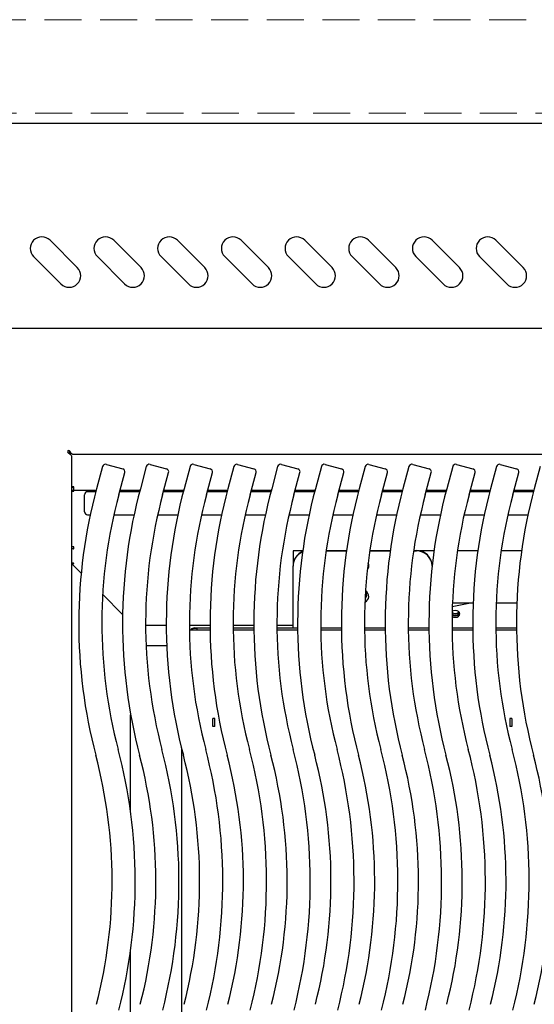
# Model space of a CAD drawing. Header units: inches. Extents: x 35 to 165, y 14 to 115.
# Tile 24 of 48: x 58 to 66, y 83 to 99. Entities that reach past the tile are written whole.
import ezdxf

# ---------------------------------------------------------------- set-up
doc = ezdxf.new("R2010")
doc.units = ezdxf.units.IN
doc.header["$LTSCALE"] = 12
doc.header["$MEASUREMENT"] = 0
doc.linetypes.add('HIDDEN', pattern=[0.075, 0.05, -0.025])
doc.layers.add('FORMAT', color=7, linetype='Continuous')

msp = doc.modelspace()

# ---------------------------------------------------------------- linework, layer by layer
at = {"color": 7, "linetype": 'Continuous', "lineweight": 25}
for p, q in [((55.7308, 97.2261), (78.8948, 97.2261)), ((58.6954, 94.8877), (58.2535, 95.3296)), ((59.7267, 94.8877), (59.2847, 95.3296)), ((60.7579, 94.8877), (60.316, 95.3296)), ((61.7892, 94.8877), (61.3472, 95.3296)), ((62.8204, 94.8877), (62.3785, 95.3296)), ((63.8517, 94.8877), (63.4097, 95.3296)), ((64.8829, 94.8877), (64.441, 95.3296)), ((65.9142, 94.8877), (65.4722, 95.3296)), ((57.9883, 95.0645), (58.4303, 94.6225)), ((59.0196, 95.0645), (59.4615, 94.6225)), ((60.0508, 95.0645), (60.4928, 94.6225)), ((61.0821, 95.0645), (61.524, 94.6225)), ((62.1133, 95.0645), (62.5553, 94.6225)), ((63.1446, 95.0645), (63.5865, 94.6225)), ((64.1758, 95.0645), (64.6178, 94.6225)), ((65.2071, 95.0645), (65.649, 94.6225)), ((78.0213, 93.8996), (56.6044, 93.8996)), ((58.5628, 91.924), (58.5628, 91.8789)), ((58.5628, 91.9195), (58.5692, 91.9195)), ((58.5753, 91.8854), (58.5947, 91.8854)), ((58.5753, 91.8788), (58.5753, 91.8854)), ((58.5753, 91.8788), (58.5753, 91.869)), ((58.5753, 91.8788), (58.6001, 91.8788)), ((58.6008, 91.8314), (58.6008, 73.9562)), ((75.9947, 91.8616), (58.631, 91.8616)), ((59.1039, 91.6666), (59.0073, 91.3086)), ((59.1652, 91.7018), (59.4297, 91.6304)), ((59.8125, 91.6666), (59.716, 91.3086)), ((59.8738, 91.7018), (60.1384, 91.6304)), ((60.5212, 91.6666), (60.4246, 91.3086)), ((60.5825, 91.7018), (60.8471, 91.6304)), ((61.2299, 91.6666), (61.1333, 91.3086)), ((61.2912, 91.7018), (61.5557, 91.6304)), ((61.9385, 91.6666), (61.8419, 91.3086)), ((61.9998, 91.7018), (62.2644, 91.6304)), ((62.6472, 91.6666), (62.5506, 91.3086)), ((62.7085, 91.7018), (62.973, 91.6304)), ((63.3558, 91.6666), (63.2593, 91.3086)), ((63.4171, 91.7018), (63.6817, 91.6304)), ((64.0645, 91.6666), (63.9679, 91.3086)), ((64.1258, 91.7018), (64.3904, 91.6304)), ((64.7732, 91.6666), (64.6766, 91.3086)), ((64.8345, 91.7018), (65.099, 91.6304)), ((65.4818, 91.6666), (65.3853, 91.3086)), ((65.5431, 91.7018), (65.8077, 91.6304)), ((66.1905, 91.6666), (66.0939, 91.3086)), ((59.3684, 91.2112), (59.465, 91.5691)), ((60.0771, 91.2112), (60.1736, 91.5691)), ((60.7857, 91.2112), (60.8823, 91.5691)), ((61.4944, 91.2112), (61.591, 91.5691)), ((62.2031, 91.2112), (62.2996, 91.5691)), ((62.9117, 91.2112), (63.0083, 91.5691)), ((63.6204, 91.2112), (63.7169, 91.5691)), ((64.329, 91.2112), (64.4256, 91.5691)), ((65.0377, 91.2112), (65.1343, 91.5691)), ((65.7464, 91.2112), (65.8429, 91.5691)), ((58.6383, 91.3362), (58.6008, 91.3362)), ((58.6333, 91.3221), (58.6383, 91.3221)), ((58.6383, 91.332), (58.6383, 91.3362)), ((58.6383, 91.2841), (58.6383, 91.332)), ((58.6008, 91.2936), (58.6014, 91.2936)), ((58.6008, 91.2668), (58.6383, 91.2668)), ((58.6333, 91.2841), (58.6383, 91.2841)), ((58.6383, 91.2841), (59.0007, 91.2841)), ((58.6383, 91.2782), (58.6383, 91.2841)), ((58.6383, 91.2668), (58.6383, 91.2782)), ((58.8129, 90.9359), (58.8129, 91.2099)), ((58.9943, 91.2599), (58.8629, 91.2599)), ((59.703, 91.2599), (59.3815, 91.2599)), ((59.3881, 91.2841), (59.7094, 91.2841)), ((60.4116, 91.2599), (60.0902, 91.2599)), ((60.0967, 91.2841), (60.418, 91.2841)), ((61.1203, 91.2599), (60.7989, 91.2599)), ((60.8054, 91.2841), (61.1267, 91.2841)), ((61.829, 91.2599), (61.5075, 91.2599)), ((61.5141, 91.2841), (61.8354, 91.2841)), ((62.5376, 91.2599), (62.2162, 91.2599)), ((62.2227, 91.2841), (62.544, 91.2841)), ((63.2463, 91.2599), (62.9249, 91.2599)), ((62.9314, 91.2841), (63.2527, 91.2841)), ((63.9549, 91.2599), (63.6335, 91.2599)), ((63.64, 91.2841), (63.9614, 91.2841)), ((64.6636, 91.2599), (64.3422, 91.2599)), ((64.3487, 91.2841), (64.67, 91.2841)), ((65.3723, 91.2599), (65.0508, 91.2599)), ((65.0574, 91.2841), (65.3787, 91.2841)), ((66.0809, 91.2599), (65.7595, 91.2599)), ((65.766, 91.2841), (66.0873, 91.2841)), ((58.8629, 90.8859), (58.905, 90.8859)), ((59.2879, 90.8859), (59.6136, 90.8859)), ((59.9966, 90.8859), (60.3223, 90.8859)), ((60.7052, 90.8859), (61.0309, 90.8859)), ((61.4139, 90.8859), (61.7396, 90.8859)), ((62.1226, 90.8859), (62.4483, 90.8859)), ((62.8312, 90.8859), (63.1569, 90.8859)), ((63.5399, 90.8859), (63.8656, 90.8859)), ((64.2485, 90.8859), (64.5743, 90.8859)), ((64.9572, 90.8859), (65.2829, 90.8859)), ((65.6659, 90.8859), (65.9916, 90.8859)), ((58.6383, 90.3683), (58.6008, 90.3683)), ((58.6383, 90.3557), (58.6383, 90.3683)), ((58.6333, 90.3373), (58.6383, 90.3373)), ((58.6383, 90.3389), (58.6383, 90.3557)), ((58.6383, 90.3373), (58.6383, 90.3389)), ((62.3443, 90.3018), (62.1878, 90.3018)), ((62.1878, 90.3018), (62.1878, 90.2338)), ((62.1878, 90.2338), (62.1878, 90.062)), ((62.7222, 90.3013), (63.0529, 90.3013)), ((62.7232, 90.3083), (63.0539, 90.3083)), ((63.4308, 90.3013), (63.7616, 90.3013)), ((63.4319, 90.3083), (63.7626, 90.3083)), ((64.1395, 90.3013), (64.1878, 90.3013)), ((64.1405, 90.3083), (64.1878, 90.3083)), ((64.4703, 90.3018), (64.2448, 90.3018)), ((65.179, 90.3018), (64.8482, 90.3018)), ((65.8876, 90.3018), (65.5569, 90.3018)), ((58.6023, 90.0964), (58.6383, 90.0964)), ((58.7579, 89.9412), (58.6023, 90.0964)), ((58.6383, 90.1054), (58.6333, 90.1054)), ((58.6383, 90.1022), (58.6383, 90.1054)), ((58.6383, 90.0964), (58.6383, 90.1022)), ((62.1878, 90.056), (62.1878, 90.062)), ((62.1878, 89.0539), (62.1878, 90.056)), ((64.4378, 90.062), (64.4378, 90.056)), ((64.4378, 90.056), (64.4378, 90.0439)), ((59.4282, 89.2728), (59.1059, 89.5942)), ((64.7663, 89.4014), (65.0318, 89.4557)), ((65.1026, 89.4557), (64.7683, 89.4557)), ((65.8113, 89.4557), (65.477, 89.4557)), ((59.801, 89.1016), (60.1356, 89.1016)), ((60.5096, 89.1016), (60.8443, 89.1016)), ((61.2183, 89.1016), (61.5529, 89.1016)), ((61.927, 89.1016), (62.1878, 89.1016)), ((60.5102, 89.0262), (60.8448, 89.0262)), ((60.5102, 89.0255), (60.8449, 89.0255)), ((60.5943, 89.0539), (60.8446, 89.0539)), ((60.6303, 89.0449), (60.5943, 89.0449)), ((60.6303, 89.0459), (60.6303, 89.0449)), ((60.6303, 89.0449), (60.6303, 89.0262)), ((61.2186, 89.0539), (61.5532, 89.0539)), ((61.2189, 89.0262), (61.5535, 89.0262)), ((61.2189, 89.0255), (61.5535, 89.0255)), ((61.9272, 89.0539), (62.2619, 89.0539)), ((61.9275, 89.0262), (62.2622, 89.0262)), ((61.9276, 89.0255), (62.2622, 89.0255)), ((62.6359, 89.0539), (62.9705, 89.0539)), ((62.6362, 89.0262), (62.9708, 89.0262)), ((62.6362, 89.0255), (62.9708, 89.0255)), ((63.3446, 89.0539), (63.6792, 89.0539)), ((63.3449, 89.0262), (63.6795, 89.0262)), ((63.3449, 89.0255), (63.6795, 89.0255)), ((64.0532, 89.0539), (64.3879, 89.0539)), ((64.0535, 89.0262), (64.3881, 89.0262)), ((64.0535, 89.0255), (64.3882, 89.0255)), ((64.7619, 89.0539), (65.0965, 89.0539)), ((64.7622, 89.0262), (65.0968, 89.0262)), ((64.7622, 89.0255), (65.0968, 89.0255)), ((65.4706, 89.0539), (65.8052, 89.0539)), ((65.4709, 89.0262), (65.8055, 89.0262)), ((65.4709, 89.0255), (65.8055, 89.0255)), ((60.1434, 88.7646), (59.8092, 88.7646)), ((59.5582, 86.0699), (59.5582, 87.6503)), ((60.8876, 87.5864), (60.8876, 87.5882)), ((60.9236, 87.5864), (60.8876, 87.5864)), ((60.8876, 87.4614), (60.8876, 87.5864)), ((60.9236, 87.5864), (60.9236, 87.5882)), ((60.9236, 87.4614), (60.9236, 87.5864)), ((65.6958, 87.5882), (65.6958, 87.5864)), ((65.7318, 87.5864), (65.6958, 87.5864)), ((65.6958, 87.5864), (65.6958, 87.4614)), ((65.7318, 87.5882), (65.7318, 87.5864)), ((65.7318, 87.5864), (65.7318, 87.4614)), ((60.9236, 87.4614), (60.8876, 87.4614)), ((65.7318, 87.4614), (65.6958, 87.4614)), ((60.3862, 82.8096), (60.3862, 87.0938)), ((59.5582, 82.2093), (59.5582, 83.8399))]:
    msp.add_line(p, q, dxfattribs=at)
at = {"color": 7, "linetype": 'Continuous', "lineweight": 25, "flags": 128}
for points in [[(64.7628, 89.2666), (64.7832, 89.2577), (64.8129, 89.2535)], [(64.8128, 89.2267), (64.8425, 89.2309), (64.8676, 89.2428), (64.8844, 89.2606), (64.8903, 89.2816), (64.8844, 89.3027), (64.8676, 89.3205), (64.8425, 89.3324), (64.8128, 89.3366), (64.7832, 89.3324), (64.764, 89.3243)], [(64.7623, 89.24), (64.7832, 89.2309), (64.8128, 89.2267)]]:
    msp.add_lwpolyline(points, dxfattribs=at)
at = {"color": 7, "linetype": 'Continuous', "lineweight": 25}
for centre, radius, start, end in [((58.1209, 95.197), 0.1875, 45, 225), ((59.1522, 95.197), 0.1875, 45, 225), ((60.1834, 95.197), 0.1875, 45, 225), ((61.2147, 95.197), 0.1875, 45, 225), ((62.2459, 95.197), 0.1875, 45, 225), ((63.2772, 95.197), 0.1875, 45, 225), ((64.3084, 95.197), 0.1875, 45, 225), ((65.3397, 95.197), 0.1875, 45, 225), ((58.5628, 94.7551), 0.1875, 225, 45), ((59.5941, 94.7551), 0.1875, 225, 45), ((60.6253, 94.7551), 0.1875, 225, 45), ((61.6566, 94.7551), 0.1875, 225, 45), ((62.6878, 94.7551), 0.1875, 225, 45), ((63.7191, 94.7551), 0.1875, 225, 45), ((64.7503, 94.7551), 0.1875, 225, 45), ((65.7816, 94.7551), 0.1875, 225, 45), ((58.5563, 91.9061), 0.019, 45, 225), ((59.1521, 91.6535), 0.05, 74.90254, 164.90254), ((59.8608, 91.6535), 0.05, 74.90254, 164.90254), ((60.5695, 91.6535), 0.05, 74.90254, 164.90254), ((61.2781, 91.6535), 0.05, 74.90254, 164.90254), ((61.9868, 91.6535), 0.05, 74.90254, 164.90254), ((62.6955, 91.6535), 0.05, 74.90254, 164.90254), ((63.4041, 91.6535), 0.05, 74.90254, 164.90254), ((64.1128, 91.6535), 0.05, 74.90254, 164.90254), ((64.8214, 91.6535), 0.05, 74.90254, 164.90254), ((65.5301, 91.6535), 0.05, 74.90254, 164.90254), ((59.4167, 91.5822), 0.05, 344.90254, 74.90254), ((60.1254, 91.5822), 0.05, 344.90254, 74.90254), ((60.834, 91.5822), 0.05, 344.90254, 74.90254), ((61.5427, 91.5822), 0.05, 344.90254, 74.90254), ((62.2514, 91.5822), 0.05, 344.90254, 74.90254), ((62.96, 91.5822), 0.05, 344.90254, 74.90254), ((63.6687, 91.5822), 0.05, 344.90254, 74.90254), ((64.3773, 91.5822), 0.05, 344.90254, 74.90254), ((65.086, 91.5822), 0.05, 344.90254, 74.90254), ((65.7947, 91.5822), 0.05, 344.90254, 74.90254), ((58.6333, 91.3421), 0.02, 197.06019, 270), ((58.6333, 91.3421), 0.058, 235.92035, 270), ((67.0928, 89.1273), 8.3745, 164.90254, 194.76205), ((58.8629, 91.2099), 0.05, 90, 180), ((67.0928, 89.1273), 8.0005, 164.90254, 194.76205), ((67.8014, 89.1273), 8.3745, 164.90254, 194.76205), ((67.8014, 89.1273), 8.0005, 164.90254, 194.76205), ((68.5101, 89.1273), 8.3745, 164.90254, 194.76205), ((68.5101, 89.1273), 8.0005, 164.90254, 194.76205), ((69.2187, 89.1273), 8.3745, 164.90254, 194.76205), ((69.2187, 89.1273), 8.0005, 164.90254, 194.76205), ((69.9274, 89.1273), 8.3745, 164.90254, 194.76205), ((69.9274, 89.1273), 8.0005, 164.90254, 194.76205), ((70.6361, 89.1273), 8.3745, 164.90254, 194.76205), ((70.6361, 89.1273), 8.0005, 164.90254, 194.76205), ((71.3447, 89.1273), 8.3745, 164.90254, 194.76205), ((71.3447, 89.1273), 8.0005, 164.90254, 194.76205), ((72.0534, 89.1273), 8.3745, 164.90254, 194.76205), ((72.0534, 89.1273), 8.0005, 164.90254, 194.76205), ((72.762, 89.1273), 8.3745, 164.90254, 194.76205), ((72.762, 89.1273), 8.0005, 164.90254, 194.76205), ((73.4707, 89.1273), 8.3745, 164.90254, 194.76205), ((73.4707, 89.1273), 8.0005, 164.90254, 194.76205), ((74.1794, 89.1273), 8.3745, 164.90254, 194.76205), ((58.8629, 90.9359), 0.05, 180, 270), ((58.6333, 90.3955), 0.0581, 236.03311, 270.01272), ((62.4339, 90.0613), 0.246, 111.76676, 179.5954), ((62.4331, 90.0548), 0.2453, 111.91412, 179.70743), ((64.1902, 90.0606), 0.2476, 0.55859, 90.54791), ((64.1902, 90.0536), 0.2476, 0.55859, 90.54791), ((58.6333, 90.1635), 0.0581, 236.03311, 270.01272), ((63.3162, 90.056), 0.0981, 319.80675, 28.08613), ((63.3152, 89.5656), 0.0989, 291.66108, 62.09097), ((63.3143, 89.5835), 0.066, 307.44893, 46.04937), ((63.3141, 89.5902), 0.0663, 307.87494, 356.98963), ((64.8102, 89.3409), 0.0792, 233.39851, 271.91772), ((64.8102, 89.368), 0.0795, 233.96174, 271.87424), ((64.8169, 89.3615), 0.073, 266.85239, 321.10137), ((64.8213, 89.3214), 0.0603, 261.95053, 348.57825), ((64.8209, 89.3279), 0.0748, 263.85371, 333.92041), ((60.5943, 88.9679), 0.086, 89.99903, 137.35162), ((60.5943, 88.9589), 0.086, 89.99943, 128.50957), ((51.2583, 84.9549), 8.3745, 345.58098, 14.76205), ((51.9669, 84.9549), 8.3745, 345.58098, 14.76205), ((52.6756, 84.9549), 8.3745, 345.58098, 14.76205), ((53.3842, 84.9549), 8.3745, 345.58098, 14.76205), ((54.0929, 84.9549), 8.3745, 345.58098, 14.76205), ((54.8016, 84.9549), 8.3745, 345.58098, 14.76205), ((55.5102, 84.9549), 8.3745, 345.58098, 14.76205), ((56.2189, 84.9549), 8.3745, 345.58098, 14.76205), ((56.9275, 84.9549), 8.3745, 345.58098, 14.76205), ((57.6362, 84.9549), 8.3745, 345.58098, 14.76205), ((51.2583, 84.9549), 8.0005, 345.58098, 14.76205), ((51.9669, 84.9549), 8.0005, 345.58098, 14.76205), ((52.6756, 84.9549), 8.0005, 345.58098, 14.76205), ((53.3842, 84.9549), 8.0005, 345.58098, 14.76205), ((54.0929, 84.9549), 8.0005, 345.58098, 14.76205), ((54.8016, 84.9549), 8.0005, 345.58098, 14.76205), ((55.5102, 84.9549), 8.0005, 345.58098, 14.76205), ((56.2189, 84.9549), 8.0005, 345.58098, 14.76205), ((56.9275, 84.9549), 8.0005, 345.58098, 14.76205), ((57.6362, 84.9549), 8.0005, 345.58098, 14.76205), ((58.3449, 84.9549), 8.0005, 345.58098, 14.76205)]:
    msp.add_arc(centre, radius, start, end, dxfattribs=at)
for points in [[(58.5428, 91.8927), (58.5504, 91.8876), (58.558, 91.8825), (58.5721, 91.8723), (58.5785, 91.8672), (58.5892, 91.857), (58.5935, 91.8519), (58.5993, 91.8416), (58.6008, 91.8365), (58.6008, 91.8314)], [(58.631, 91.8616), (58.6259, 91.8616), (58.6208, 91.8631), (58.6106, 91.8689), (58.6055, 91.8732), (58.5952, 91.8839), (58.5901, 91.8904), (58.5799, 91.9044), (58.5748, 91.912), (58.5697, 91.9196)]]:
    msp.add_open_spline(points, degree=3, knots=[0, 0, 0, 0, 0.25, 0.25, 0.5, 0.5, 0.75, 0.75, 1, 1, 1, 1], dxfattribs=at)
at = {"layer": 'FORMAT', "linetype": 'HIDDEN', "lineweight": 18}
for p, q in [((83.0628, 98.8996), (51.5628, 98.8996)), ((55.3128, 97.3881), (79.3128, 97.3881))]:
    msp.add_line(p, q, dxfattribs=at)

doc.saveas('drawing.dxf')
